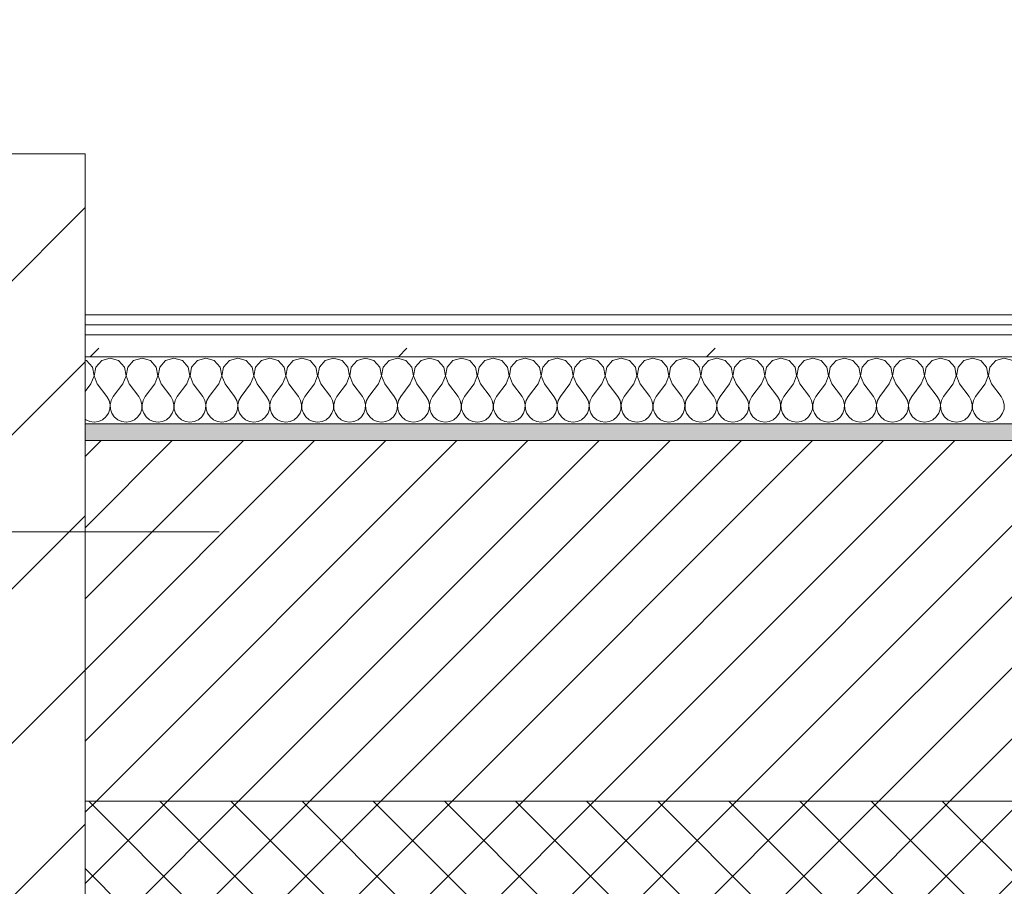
# Model space of a CAD drawing. Header units: millimetres. Extents: x -40968 to 77376, y -17881 to 4746.
# Tile 10 of 180: x -27854 to -27267, y -1470 to -953. Entities that reach past the tile are written whole.
import ezdxf

# ---------------------------------------------------------------- set-up
doc = ezdxf.new("R2010")
doc.units = ezdxf.units.MM
doc.header["$MEASUREMENT"] = 0
doc.linetypes.add('Wipeout_Contour', pattern=[1000, 0, -1000])
for name, color, linetype in [('10_ESTR_Pilars', 7, 'Continuous'), ('12_FAÇ_Façana', 7, 'Continuous'), ('Nuevo_08_E_Envans secs', 7, 'Continuous')]:
    doc.layers.add(name, color=color, linetype=linetype)
for name, color, linetype, lineweight in [('10_ESTR_Pilars_Pluma_Nº__20', 1, 'Continuous', 5), ('10_ESTR_Pilars_Pluma_Nº__28', 7, 'Continuous', 20), ('10_ESTR_Pilars_Pluma_Nº__42', 8, 'Continuous', 25), ('12_FAÇ_Façana_Pluma_Nº__2', 8, 'Continuous', 5), ('12_FAÇ_Façana_Pluma_Nº__7', 7, 'Continuous', 5), ('Nuevo_08_E_Envans secs_Pluma_Nº__1', 7, 'Continuous', 5)]:
    doc.layers.add(name, color=color, linetype=linetype, lineweight=lineweight)
for name, color, linetype, lineweight, true_color in [('12_FAÇ_Façana_Pluma_Nº__174', 7, 'Continuous', 13, 0xe4ad2c), ('12_FAÇ_Façana_Pluma_Nº__176', 7, 'Continuous', 15, 0x93a0c6), ('Nuevo_08_E_Envans secs_Pluma_Nº__102', 7, 'Continuous', 5, 0xcccccc), ('Nuevo_08_E_Envans secs_Pluma_Nº__171', 171, 'Continuous', 13, 0xaaaaff), ('Nuevo_08_E_Envans secs_Pluma_Nº__177', 7, 'Continuous', 15, 0xf7e046)]:
    doc.layers.add(name, color=color, linetype=linetype, lineweight=lineweight, true_color=true_color)
pattern_1 = [(45, (0, 0), (-183.8478, 183.8478), [195, -65]), (45, (7e-14, 183.85), (-183.8478, 183.8478), [195, -65])]

# ---------------------------------------------------------------- blocks, each defined once
blk = doc.blocks.new('Muro_4_5', base_point=(-28050.85, -1193.98))
at = {"layer": '12_FAÇ_Façana_Pluma_Nº__174', "linetype": 'Continuous', "lineweight": 13, "true_color": 0xe4ad2c}
h = blk.add_hatch(dxfattribs=at)
h.set_pattern_fill('SATE_Aislamiento_0005', color=42, style=0, pattern_type=2)
h.set_pattern_definition([(45, (0, 0), (-21.213203, 21.213203), []), (135, (0, 0), (21.213203, 21.213203), [])])
h.paths.add_polyline_path([(-27814.92, -1483.98), (-27844.12, -1483.98), (-27762.14, -1598.98), (-25366.43, -1598.98), (-25366.43, -1418.98), (-27814.92, -1418.98)])
at = {"layer": '12_FAÇ_Façana_Pluma_Nº__176', "linetype": 'Continuous', "lineweight": 0, "true_color": 0x495063}
blk.add_hatch(color=251, dxfattribs=at).paths.add_polyline_path([(-25366.43, -1193.98), (-27814.92, -1193.98), (-27814.92, -1203.98), (-25366.43, -1203.98)])
at = {"layer": '12_FAÇ_Façana_Pluma_Nº__2', "linetype": 'Continuous', "lineweight": 5}
h = blk.add_hatch(dxfattribs=at)
h.set_pattern_fill('Ceramic_0005', color=8, style=0, pattern_type=2)
h.set_pattern_definition([(45, (0, 0), (-21.213203, 21.213203), [])])
h.paths.add_polyline_path([(-27814.92, -1418.98), (-25366.43, -1418.98), (-25366.43, -1203.98), (-27814.92, -1203.98)])
at = {"layer": '12_FAÇ_Façana_Pluma_Nº__7', "color": 7, "linetype": 'Continuous', "lineweight": 5}
for p, q in [((-25366.43, -1203.98), (-27814.92, -1203.98)), ((-27814.92, -1418.98), (-25366.43, -1418.98))]:
    blk.add_line(p, q, dxfattribs=at)
at = {"layer": '12_FAÇ_Façana_Pluma_Nº__7', "color": 7, "linetype": 'Continuous', "lineweight": 5, "flags": 128}
blk.add_lwpolyline([(-25366.43, -1193.98), (-27814.92, -1193.98)], dxfattribs=at)
blk = doc.blocks.new('*X483')
at = {"layer": 'Nuevo_08_E_Envans secs_Pluma_Nº__102', "color": 254, "linetype": 'Continuous', "lineweight": 5, "true_color": 0xcccccc}
for p, q in [((-27814.04, -1156.35), (-27814.92, -1156.1)), ((-27810.53, -1160.19), (-27814.04, -1156.35)), ((-27805.01, -1156.35), (-27808.52, -1160.19)), ((-27800, -1154.93), (-27805.01, -1156.35)), ((-27794.99, -1156.35), (-27800, -1154.93)), ((-27791.48, -1160.19), (-27794.99, -1156.35)), ((-27785.96, -1156.35), (-27789.47, -1160.19)), ((-27780.95, -1154.93), (-27785.96, -1156.35)), ((-27775.95, -1156.35), (-27780.95, -1154.93)), ((-27772.43, -1160.19), (-27775.95, -1156.35)), ((-27766.91, -1156.35), (-27770.42, -1160.19)), ((-27761.9, -1154.93), (-27766.91, -1156.35)), ((-27756.9, -1156.35), (-27761.9, -1154.93)), ((-27753.39, -1160.19), (-27756.9, -1156.35)), ((-27747.86, -1156.35), (-27751.38, -1160.19)), ((-27742.86, -1154.93), (-27747.86, -1156.35)), ((-27737.85, -1156.35), (-27742.86, -1154.93)), ((-27734.34, -1160.19), (-27737.85, -1156.35)), ((-27728.82, -1156.35), (-27732.33, -1160.19)), ((-27723.81, -1154.93), (-27728.82, -1156.35)), ((-27718.8, -1156.35), (-27723.81, -1154.93)), ((-27715.29, -1160.19), (-27718.8, -1156.35)), ((-27709.77, -1156.35), (-27713.28, -1160.19)), ((-27704.76, -1154.93), (-27709.77, -1156.35)), ((-27699.75, -1156.35), (-27704.76, -1154.93)), ((-27696.24, -1160.19), (-27699.75, -1156.35)), ((-27690.72, -1156.35), (-27694.23, -1160.19)), ((-27685.71, -1154.93), (-27690.72, -1156.35)), ((-27680.71, -1156.35), (-27685.71, -1154.93)), ((-27677.2, -1160.19), (-27680.71, -1156.35)), ((-27671.67, -1156.35), (-27675.19, -1160.19)), ((-27666.67, -1154.93), (-27671.67, -1156.35)), ((-27661.66, -1156.35), (-27666.67, -1154.93)), ((-27658.15, -1160.19), (-27661.66, -1156.35)), ((-27652.63, -1156.35), (-27656.14, -1160.19)), ((-27647.62, -1154.93), (-27652.63, -1156.35)), ((-27642.61, -1156.35), (-27647.62, -1154.93)), ((-27639.1, -1160.19), (-27642.61, -1156.35)), ((-27633.58, -1156.35), (-27637.09, -1160.19)), ((-27628.57, -1154.93), (-27633.58, -1156.35)), ((-27623.56, -1156.35), (-27628.57, -1154.93)), ((-27620.05, -1160.19), (-27623.56, -1156.35)), ((-27614.53, -1156.35), (-27618.04, -1160.19)), ((-27609.52, -1154.93), (-27614.53, -1156.35)), ((-27604.52, -1156.35), (-27609.52, -1154.93)), ((-27601.01, -1160.19), (-27604.52, -1156.35)), ((-27595.48, -1156.35), (-27598.99, -1160.19)), ((-27590.48, -1154.93), (-27595.48, -1156.35)), ((-27585.47, -1156.35), (-27590.48, -1154.93)), ((-27581.96, -1160.19), (-27585.47, -1156.35)), ((-27576.44, -1156.35), (-27579.95, -1160.19)), ((-27571.43, -1154.93), (-27576.44, -1156.35)), ((-27566.42, -1156.35), (-27571.43, -1154.93)), ((-27562.91, -1160.19), (-27566.42, -1156.35)), ((-27557.39, -1156.35), (-27560.9, -1160.19)), ((-27552.38, -1154.93), (-27557.39, -1156.35)), ((-27547.37, -1156.35), (-27552.38, -1154.93)), ((-27543.86, -1160.19), (-27547.37, -1156.35)), ((-27538.34, -1156.35), (-27541.85, -1160.19)), ((-27533.33, -1154.93), (-27538.34, -1156.35)), ((-27528.33, -1156.35), (-27533.33, -1154.93)), ((-27524.81, -1160.19), (-27528.33, -1156.35)), ((-27519.29, -1156.35), (-27522.8, -1160.19)), ((-27514.29, -1154.93), (-27519.29, -1156.35)), ((-27509.28, -1156.35), (-27514.29, -1154.93)), ((-27505.77, -1160.19), (-27509.28, -1156.35)), ((-27500.25, -1156.35), (-27503.76, -1160.19)), ((-27495.24, -1154.93), (-27500.25, -1156.35)), ((-27490.23, -1156.35), (-27495.24, -1154.93)), ((-27486.72, -1160.19), (-27490.23, -1156.35)), ((-27481.2, -1156.35), (-27484.71, -1160.19)), ((-27476.19, -1154.93), (-27481.2, -1156.35)), ((-27471.18, -1156.35), (-27476.19, -1154.93)), ((-27467.67, -1160.19), (-27471.18, -1156.35)), ((-27462.15, -1156.35), (-27465.66, -1160.19)), ((-27457.14, -1154.93), (-27462.15, -1156.35)), ((-27452.14, -1156.35), (-27457.14, -1154.93)), ((-27448.62, -1160.19), (-27452.14, -1156.35)), ((-27443.1, -1156.35), (-27446.61, -1160.19)), ((-27438.1, -1154.93), (-27443.1, -1156.35)), ((-27433.09, -1156.35), (-27438.1, -1154.93)), ((-27429.58, -1160.19), (-27433.09, -1156.35)), ((-27424.05, -1156.35), (-27427.57, -1160.19)), ((-27419.05, -1154.93), (-27424.05, -1156.35)), ((-27414.04, -1156.35), (-27419.05, -1154.93)), ((-27410.53, -1160.19), (-27414.04, -1156.35)), ((-27405.01, -1156.35), (-27408.52, -1160.19)), ((-27400, -1154.93), (-27405.01, -1156.35)), ((-27394.99, -1156.35), (-27400, -1154.93)), ((-27391.48, -1160.19), (-27394.99, -1156.35)), ((-27385.96, -1156.35), (-27389.47, -1160.19)), ((-27380.95, -1154.93), (-27385.96, -1156.35)), ((-27375.95, -1156.35), (-27380.95, -1154.93)), ((-27372.43, -1160.19), (-27375.95, -1156.35)), ((-27366.91, -1156.35), (-27370.42, -1160.19)), ((-27361.9, -1154.93), (-27366.91, -1156.35)), ((-27356.9, -1156.35), (-27361.9, -1154.93)), ((-27353.39, -1160.19), (-27356.9, -1156.35)), ((-27347.86, -1156.35), (-27351.38, -1160.19)), ((-27342.86, -1154.93), (-27347.86, -1156.35)), ((-27337.85, -1156.35), (-27342.86, -1154.93)), ((-27334.34, -1160.19), (-27337.85, -1156.35)), ((-27328.82, -1156.35), (-27332.33, -1160.19)), ((-27323.81, -1154.93), (-27328.82, -1156.35)), ((-27318.8, -1156.35), (-27323.81, -1154.93)), ((-27315.29, -1160.19), (-27318.8, -1156.35)), ((-27309.77, -1156.35), (-27313.28, -1160.19)), ((-27304.76, -1154.93), (-27309.77, -1156.35)), ((-27299.75, -1156.35), (-27304.76, -1154.93)), ((-27296.24, -1160.19), (-27299.75, -1156.35)), ((-27290.72, -1156.35), (-27294.23, -1160.19)), ((-27285.71, -1154.93), (-27290.72, -1156.35)), ((-27280.71, -1156.35), (-27285.71, -1154.93)), ((-27277.2, -1160.19), (-27280.71, -1156.35)), ((-27271.67, -1156.35), (-27275.19, -1160.19)), ((-27266.67, -1154.93), (-27271.67, -1156.35)), ((-27261.66, -1156.35), (-27266.67, -1154.93)), ((-27809.56, -1165.31), (-27810.53, -1160.19)), ((-27808.52, -1160.19), (-27809.49, -1165.31)), ((-27790.51, -1165.31), (-27791.48, -1160.19)), ((-27789.47, -1160.19), (-27790.44, -1165.31)), ((-27771.47, -1165.31), (-27772.43, -1160.19)), ((-27770.42, -1160.19), (-27771.39, -1165.31)), ((-27752.42, -1165.31), (-27753.39, -1160.19)), ((-27751.38, -1160.19), (-27752.34, -1165.31)), ((-27733.37, -1165.31), (-27734.34, -1160.19)), ((-27732.33, -1160.19), (-27733.29, -1165.31)), ((-27714.32, -1165.31), (-27715.29, -1160.19)), ((-27713.28, -1160.19), (-27714.25, -1165.31)), ((-27695.28, -1165.31), (-27696.24, -1160.19)), ((-27694.23, -1160.19), (-27695.2, -1165.31)), ((-27676.23, -1165.31), (-27677.2, -1160.19)), ((-27675.19, -1160.19), (-27676.15, -1165.31)), ((-27657.18, -1165.31), (-27658.15, -1160.19)), ((-27656.14, -1160.19), (-27657.1, -1165.31)), ((-27638.13, -1165.31), (-27639.1, -1160.19)), ((-27637.09, -1160.19), (-27638.06, -1165.31)), ((-27619.09, -1165.31), (-27620.05, -1160.19)), ((-27618.04, -1160.19), (-27619.01, -1165.31)), ((-27600.04, -1165.31), (-27601.01, -1160.19)), ((-27598.99, -1160.19), (-27599.96, -1165.31)), ((-27580.99, -1165.31), (-27581.96, -1160.19)), ((-27579.95, -1160.19), (-27580.91, -1165.31)), ((-27561.94, -1165.31), (-27562.91, -1160.19)), ((-27560.9, -1160.19), (-27561.87, -1165.31)), ((-27542.9, -1165.31), (-27543.86, -1160.19)), ((-27541.85, -1160.19), (-27542.82, -1165.31)), ((-27523.85, -1165.31), (-27524.81, -1160.19)), ((-27522.8, -1160.19), (-27523.77, -1165.31)), ((-27504.8, -1165.31), (-27505.77, -1160.19)), ((-27503.76, -1160.19), (-27504.72, -1165.31)), ((-27485.75, -1165.31), (-27486.72, -1160.19)), ((-27484.71, -1160.19), (-27485.68, -1165.31)), ((-27466.71, -1165.31), (-27467.67, -1160.19)), ((-27465.66, -1160.19), (-27466.63, -1165.31)), ((-27447.66, -1165.31), (-27448.62, -1160.19)), ((-27446.61, -1160.19), (-27447.58, -1165.31)), ((-27428.61, -1165.31), (-27429.58, -1160.19)), ((-27427.57, -1160.19), (-27428.53, -1165.31)), ((-27409.56, -1165.31), (-27410.53, -1160.19)), ((-27408.52, -1160.19), (-27409.49, -1165.31)), ((-27390.51, -1165.31), (-27391.48, -1160.19)), ((-27389.47, -1160.19), (-27390.44, -1165.31)), ((-27371.47, -1165.31), (-27372.43, -1160.19)), ((-27370.42, -1160.19), (-27371.39, -1165.31)), ((-27352.42, -1165.31), (-27353.39, -1160.19)), ((-27351.38, -1160.19), (-27352.34, -1165.31)), ((-27333.37, -1165.31), (-27334.34, -1160.19)), ((-27332.33, -1160.19), (-27333.29, -1165.31)), ((-27314.32, -1165.31), (-27315.29, -1160.19)), ((-27313.28, -1160.19), (-27314.25, -1165.31)), ((-27295.28, -1165.31), (-27296.24, -1160.19)), ((-27294.23, -1160.19), (-27295.2, -1165.31)), ((-27276.23, -1165.31), (-27277.2, -1160.19)), ((-27275.19, -1160.19), (-27276.15, -1165.31)), ((-27811.43, -1170.17), (-27809.56, -1165.31)), ((-27809.49, -1165.31), (-27807.62, -1170.17)), ((-27792.38, -1170.17), (-27790.51, -1165.31)), ((-27790.44, -1165.31), (-27788.57, -1170.17)), ((-27773.33, -1170.17), (-27771.47, -1165.31)), ((-27771.39, -1165.31), (-27769.52, -1170.17)), ((-27754.29, -1170.17), (-27752.42, -1165.31)), ((-27752.34, -1165.31), (-27750.48, -1170.17)), ((-27735.24, -1170.17), (-27733.37, -1165.31)), ((-27733.29, -1165.31), (-27731.43, -1170.17)), ((-27716.19, -1170.17), (-27714.32, -1165.31)), ((-27714.25, -1165.31), (-27712.38, -1170.17)), ((-27697.14, -1170.17), (-27695.28, -1165.31)), ((-27695.2, -1165.31), (-27693.33, -1170.17)), ((-27678.1, -1170.17), (-27676.23, -1165.31)), ((-27676.15, -1165.31), (-27674.29, -1170.17)), ((-27659.05, -1170.17), (-27657.18, -1165.31)), ((-27657.1, -1165.31), (-27655.24, -1170.17)), ((-27640, -1170.17), (-27638.13, -1165.31)), ((-27638.06, -1165.31), (-27636.19, -1170.17)), ((-27620.95, -1170.17), (-27619.09, -1165.31)), ((-27619.01, -1165.31), (-27617.14, -1170.17)), ((-27601.9, -1170.17), (-27600.04, -1165.31)), ((-27599.96, -1165.31), (-27598.1, -1170.17)), ((-27582.86, -1170.17), (-27580.99, -1165.31)), ((-27580.91, -1165.31), (-27579.05, -1170.17)), ((-27563.81, -1170.17), (-27561.94, -1165.31)), ((-27561.87, -1165.31), (-27560, -1170.17)), ((-27544.76, -1170.17), (-27542.9, -1165.31)), ((-27542.82, -1165.31), (-27540.95, -1170.17)), ((-27525.71, -1170.17), (-27523.85, -1165.31)), ((-27523.77, -1165.31), (-27521.9, -1170.17)), ((-27506.67, -1170.17), (-27504.8, -1165.31)), ((-27504.72, -1165.31), (-27502.86, -1170.17)), ((-27487.62, -1170.17), (-27485.75, -1165.31)), ((-27485.68, -1165.31), (-27483.81, -1170.17)), ((-27468.57, -1170.17), (-27466.71, -1165.31)), ((-27466.63, -1165.31), (-27464.76, -1170.17)), ((-27449.52, -1170.17), (-27447.66, -1165.31)), ((-27447.58, -1165.31), (-27445.71, -1170.17)), ((-27430.48, -1170.17), (-27428.61, -1165.31)), ((-27428.53, -1165.31), (-27426.67, -1170.17)), ((-27411.43, -1170.17), (-27409.56, -1165.31)), ((-27409.49, -1165.31), (-27407.62, -1170.17)), ((-27392.38, -1170.17), (-27390.51, -1165.31)), ((-27390.44, -1165.31), (-27388.57, -1170.17)), ((-27373.33, -1170.17), (-27371.47, -1165.31)), ((-27371.39, -1165.31), (-27369.52, -1170.17)), ((-27354.29, -1170.17), (-27352.42, -1165.31)), ((-27352.34, -1165.31), (-27350.48, -1170.17)), ((-27335.24, -1170.17), (-27333.37, -1165.31)), ((-27333.29, -1165.31), (-27331.43, -1170.17)), ((-27316.19, -1170.17), (-27314.32, -1165.31)), ((-27314.25, -1165.31), (-27312.38, -1170.17)), ((-27297.14, -1170.17), (-27295.28, -1165.31)), ((-27295.2, -1165.31), (-27293.33, -1170.17)), ((-27278.1, -1170.17), (-27276.23, -1165.31)), ((-27276.15, -1165.31), (-27274.29, -1170.17)), ((-27811.43, -1170.17), (-27814.92, -1174.82)), ((-27807.62, -1170.17), (-27801.9, -1177.79)), ((-27792.38, -1170.17), (-27798.1, -1177.79)), ((-27788.57, -1170.17), (-27782.86, -1177.79)), ((-27773.33, -1170.17), (-27779.05, -1177.79)), ((-27769.52, -1170.17), (-27763.81, -1177.79)), ((-27754.29, -1170.17), (-27760, -1177.79)), ((-27750.48, -1170.17), (-27744.76, -1177.79)), ((-27735.24, -1170.17), (-27740.95, -1177.79)), ((-27731.43, -1170.17), (-27725.71, -1177.79)), ((-27716.19, -1170.17), (-27721.9, -1177.79)), ((-27712.38, -1170.17), (-27706.67, -1177.79)), ((-27697.14, -1170.17), (-27702.86, -1177.79)), ((-27693.33, -1170.17), (-27687.62, -1177.79)), ((-27678.1, -1170.17), (-27683.81, -1177.79)), ((-27674.29, -1170.17), (-27668.57, -1177.79)), ((-27659.05, -1170.17), (-27664.76, -1177.79)), ((-27655.24, -1170.17), (-27649.52, -1177.79)), ((-27640, -1170.17), (-27645.71, -1177.79)), ((-27636.19, -1170.17), (-27630.48, -1177.79)), ((-27620.95, -1170.17), (-27626.67, -1177.79)), ((-27617.14, -1170.17), (-27611.43, -1177.79)), ((-27601.9, -1170.17), (-27607.62, -1177.79)), ((-27598.1, -1170.17), (-27592.38, -1177.79)), ((-27582.86, -1170.17), (-27588.57, -1177.79)), ((-27579.05, -1170.17), (-27573.33, -1177.79)), ((-27563.81, -1170.17), (-27569.52, -1177.79)), ((-27560, -1170.17), (-27554.29, -1177.79)), ((-27544.76, -1170.17), (-27550.48, -1177.79)), ((-27540.95, -1170.17), (-27535.24, -1177.79)), ((-27525.71, -1170.17), (-27531.43, -1177.79)), ((-27521.9, -1170.17), (-27516.19, -1177.79)), ((-27506.67, -1170.17), (-27512.38, -1177.79)), ((-27502.86, -1170.17), (-27497.14, -1177.79)), ((-27487.62, -1170.17), (-27493.33, -1177.79)), ((-27483.81, -1170.17), (-27478.1, -1177.79)), ((-27468.57, -1170.17), (-27474.29, -1177.79)), ((-27464.76, -1170.17), (-27459.05, -1177.79)), ((-27449.52, -1170.17), (-27455.24, -1177.79)), ((-27445.71, -1170.17), (-27440, -1177.79)), ((-27430.48, -1170.17), (-27436.19, -1177.79)), ((-27426.67, -1170.17), (-27420.95, -1177.79)), ((-27411.43, -1170.17), (-27417.14, -1177.79)), ((-27407.62, -1170.17), (-27401.9, -1177.79)), ((-27392.38, -1170.17), (-27398.1, -1177.79)), ((-27388.57, -1170.17), (-27382.86, -1177.79)), ((-27373.33, -1170.17), (-27379.05, -1177.79)), ((-27369.52, -1170.17), (-27363.81, -1177.79)), ((-27354.29, -1170.17), (-27360, -1177.79)), ((-27350.48, -1170.17), (-27344.76, -1177.79)), ((-27335.24, -1170.17), (-27340.95, -1177.79)), ((-27331.43, -1170.17), (-27325.71, -1177.79)), ((-27316.19, -1170.17), (-27321.9, -1177.79)), ((-27312.38, -1170.17), (-27306.67, -1177.79)), ((-27297.14, -1170.17), (-27302.86, -1177.79)), ((-27293.33, -1170.17), (-27287.62, -1177.79)), ((-27278.1, -1170.17), (-27283.81, -1177.79)), ((-27274.29, -1170.17), (-27268.57, -1177.79)), ((-27800.63, -1180.08), (-27801.9, -1177.79)), ((-27800.04, -1182.64), (-27800.63, -1180.08)), ((-27799.37, -1180.08), (-27799.96, -1182.64)), ((-27798.1, -1177.79), (-27799.37, -1180.08)), ((-27781.59, -1180.08), (-27782.86, -1177.79)), ((-27780.99, -1182.64), (-27781.59, -1180.08)), ((-27780.32, -1180.08), (-27780.91, -1182.64)), ((-27779.05, -1177.79), (-27780.32, -1180.08)), ((-27762.54, -1180.08), (-27763.81, -1177.79)), ((-27761.94, -1182.64), (-27762.54, -1180.08)), ((-27761.27, -1180.08), (-27761.87, -1182.64)), ((-27760, -1177.79), (-27761.27, -1180.08)), ((-27743.49, -1180.08), (-27744.76, -1177.79)), ((-27742.9, -1182.64), (-27743.49, -1180.08)), ((-27742.22, -1180.08), (-27742.82, -1182.64)), ((-27740.95, -1177.79), (-27742.22, -1180.08)), ((-27724.44, -1180.08), (-27725.71, -1177.79)), ((-27723.85, -1182.64), (-27724.44, -1180.08)), ((-27723.18, -1180.08), (-27723.77, -1182.64)), ((-27721.9, -1177.79), (-27723.18, -1180.08)), ((-27705.4, -1180.08), (-27706.67, -1177.79)), ((-27704.8, -1182.64), (-27705.4, -1180.08)), ((-27704.13, -1180.08), (-27704.72, -1182.64)), ((-27702.86, -1177.79), (-27704.13, -1180.08)), ((-27686.35, -1180.08), (-27687.62, -1177.79)), ((-27685.75, -1182.64), (-27686.35, -1180.08)), ((-27685.08, -1180.08), (-27685.68, -1182.64)), ((-27683.81, -1177.79), (-27685.08, -1180.08)), ((-27667.3, -1180.08), (-27668.57, -1177.79)), ((-27666.71, -1182.64), (-27667.3, -1180.08)), ((-27666.03, -1180.08), (-27666.63, -1182.64)), ((-27664.76, -1177.79), (-27666.03, -1180.08)), ((-27648.25, -1180.08), (-27649.52, -1177.79)), ((-27647.66, -1182.64), (-27648.25, -1180.08)), ((-27646.99, -1180.08), (-27647.58, -1182.64)), ((-27645.71, -1177.79), (-27646.99, -1180.08)), ((-27629.2, -1180.08), (-27630.48, -1177.79)), ((-27628.61, -1182.64), (-27629.2, -1180.08)), ((-27627.94, -1180.08), (-27628.53, -1182.64)), ((-27626.67, -1177.79), (-27627.94, -1180.08)), ((-27610.16, -1180.08), (-27611.43, -1177.79)), ((-27609.56, -1182.64), (-27610.16, -1180.08)), ((-27608.89, -1180.08), (-27609.49, -1182.64)), ((-27607.62, -1177.79), (-27608.89, -1180.08)), ((-27591.11, -1180.08), (-27592.38, -1177.79)), ((-27590.51, -1182.64), (-27591.11, -1180.08)), ((-27589.84, -1180.08), (-27590.44, -1182.64)), ((-27588.57, -1177.79), (-27589.84, -1180.08)), ((-27572.06, -1180.08), (-27573.33, -1177.79)), ((-27571.47, -1182.64), (-27572.06, -1180.08)), ((-27570.8, -1180.08), (-27571.39, -1182.64)), ((-27569.52, -1177.79), (-27570.8, -1180.08)), ((-27553.01, -1180.08), (-27554.29, -1177.79)), ((-27552.42, -1182.64), (-27553.01, -1180.08)), ((-27551.75, -1180.08), (-27552.34, -1182.64)), ((-27550.48, -1177.79), (-27551.75, -1180.08)), ((-27533.97, -1180.08), (-27535.24, -1177.79)), ((-27533.37, -1182.64), (-27533.97, -1180.08)), ((-27532.7, -1180.08), (-27533.29, -1182.64)), ((-27531.43, -1177.79), (-27532.7, -1180.08)), ((-27514.92, -1180.08), (-27516.19, -1177.79)), ((-27514.32, -1182.64), (-27514.92, -1180.08)), ((-27513.65, -1180.08), (-27514.25, -1182.64)), ((-27512.38, -1177.79), (-27513.65, -1180.08)), ((-27495.87, -1180.08), (-27497.14, -1177.79)), ((-27495.28, -1182.64), (-27495.87, -1180.08)), ((-27494.6, -1180.08), (-27495.2, -1182.64)), ((-27493.33, -1177.79), (-27494.6, -1180.08)), ((-27476.82, -1180.08), (-27478.1, -1177.79)), ((-27476.23, -1182.64), (-27476.82, -1180.08)), ((-27475.56, -1180.08), (-27476.15, -1182.64)), ((-27474.29, -1177.79), (-27475.56, -1180.08)), ((-27457.78, -1180.08), (-27459.05, -1177.79)), ((-27457.18, -1182.64), (-27457.78, -1180.08)), ((-27456.51, -1180.08), (-27457.1, -1182.64)), ((-27455.24, -1177.79), (-27456.51, -1180.08)), ((-27438.73, -1180.08), (-27440, -1177.79)), ((-27438.13, -1182.64), (-27438.73, -1180.08)), ((-27437.46, -1180.08), (-27438.06, -1182.64)), ((-27436.19, -1177.79), (-27437.46, -1180.08)), ((-27419.68, -1180.08), (-27420.95, -1177.79)), ((-27419.09, -1182.64), (-27419.68, -1180.08)), ((-27418.41, -1180.08), (-27419.01, -1182.64)), ((-27417.14, -1177.79), (-27418.41, -1180.08)), ((-27400.63, -1180.08), (-27401.9, -1177.79)), ((-27400.04, -1182.64), (-27400.63, -1180.08)), ((-27399.37, -1180.08), (-27399.96, -1182.64)), ((-27398.1, -1177.79), (-27399.37, -1180.08)), ((-27381.59, -1180.08), (-27382.86, -1177.79)), ((-27380.99, -1182.64), (-27381.59, -1180.08)), ((-27380.32, -1180.08), (-27380.91, -1182.64)), ((-27379.05, -1177.79), (-27380.32, -1180.08)), ((-27362.54, -1180.08), (-27363.81, -1177.79)), ((-27361.94, -1182.64), (-27362.54, -1180.08)), ((-27361.27, -1180.08), (-27361.87, -1182.64)), ((-27360, -1177.79), (-27361.27, -1180.08)), ((-27343.49, -1180.08), (-27344.76, -1177.79)), ((-27342.9, -1182.64), (-27343.49, -1180.08)), ((-27342.22, -1180.08), (-27342.82, -1182.64)), ((-27340.95, -1177.79), (-27342.22, -1180.08)), ((-27324.44, -1180.08), (-27325.71, -1177.79)), ((-27323.85, -1182.64), (-27324.44, -1180.08)), ((-27323.18, -1180.08), (-27323.77, -1182.64)), ((-27321.9, -1177.79), (-27323.18, -1180.08)), ((-27305.4, -1180.08), (-27306.67, -1177.79)), ((-27304.8, -1182.64), (-27305.4, -1180.08)), ((-27304.13, -1180.08), (-27304.72, -1182.64)), ((-27302.86, -1177.79), (-27304.13, -1180.08)), ((-27286.35, -1180.08), (-27287.62, -1177.79)), ((-27285.75, -1182.64), (-27286.35, -1180.08)), ((-27285.08, -1180.08), (-27285.68, -1182.64)), ((-27283.81, -1177.79), (-27285.08, -1180.08)), ((-27267.3, -1180.08), (-27268.57, -1177.79)), ((-27266.71, -1182.64), (-27267.3, -1180.08)), ((-27801.01, -1187.76), (-27800.17, -1185.27)), ((-27800.17, -1185.27), (-27800.04, -1182.64)), ((-27799.96, -1182.64), (-27799.83, -1185.27)), ((-27799.83, -1185.27), (-27798.99, -1187.76)), ((-27781.96, -1187.76), (-27781.12, -1185.27)), ((-27781.12, -1185.27), (-27780.99, -1182.64)), ((-27780.91, -1182.64), (-27780.79, -1185.27)), ((-27780.79, -1185.27), (-27779.95, -1187.76)), ((-27762.91, -1187.76), (-27762.07, -1185.27)), ((-27762.07, -1185.27), (-27761.94, -1182.64)), ((-27761.87, -1182.64), (-27761.74, -1185.27)), ((-27761.74, -1185.27), (-27760.9, -1187.76)), ((-27743.86, -1187.76), (-27743.02, -1185.27)), ((-27743.02, -1185.27), (-27742.9, -1182.64)), ((-27742.82, -1182.64), (-27742.69, -1185.27)), ((-27742.69, -1185.27), (-27741.85, -1187.76)), ((-27724.81, -1187.76), (-27723.98, -1185.27)), ((-27723.98, -1185.27), (-27723.85, -1182.64)), ((-27723.77, -1182.64), (-27723.64, -1185.27)), ((-27723.64, -1185.27), (-27722.8, -1187.76)), ((-27705.77, -1187.76), (-27704.93, -1185.27)), ((-27704.93, -1185.27), (-27704.8, -1182.64)), ((-27704.72, -1182.64), (-27704.6, -1185.27)), ((-27704.6, -1185.27), (-27703.76, -1187.76)), ((-27686.72, -1187.76), (-27685.88, -1185.27)), ((-27685.88, -1185.27), (-27685.75, -1182.64)), ((-27685.68, -1182.64), (-27685.55, -1185.27)), ((-27685.55, -1185.27), (-27684.71, -1187.76)), ((-27667.67, -1187.76), (-27666.83, -1185.27)), ((-27666.83, -1185.27), (-27666.71, -1182.64)), ((-27666.63, -1182.64), (-27666.5, -1185.27)), ((-27666.5, -1185.27), (-27665.66, -1187.76)), ((-27648.62, -1187.76), (-27647.78, -1185.27)), ((-27647.78, -1185.27), (-27647.66, -1182.64)), ((-27647.58, -1182.64), (-27647.45, -1185.27)), ((-27647.45, -1185.27), (-27646.61, -1187.76)), ((-27629.58, -1187.76), (-27628.74, -1185.27)), ((-27628.74, -1185.27), (-27628.61, -1182.64)), ((-27628.53, -1182.64), (-27628.41, -1185.27)), ((-27628.41, -1185.27), (-27627.57, -1187.76)), ((-27610.53, -1187.76), (-27609.69, -1185.27)), ((-27609.69, -1185.27), (-27609.56, -1182.64)), ((-27609.49, -1182.64), (-27609.36, -1185.27)), ((-27609.36, -1185.27), (-27608.52, -1187.76)), ((-27591.48, -1187.76), (-27590.64, -1185.27)), ((-27590.64, -1185.27), (-27590.51, -1182.64)), ((-27590.44, -1182.64), (-27590.31, -1185.27)), ((-27590.31, -1185.27), (-27589.47, -1187.76)), ((-27572.43, -1187.76), (-27571.59, -1185.27)), ((-27571.59, -1185.27), (-27571.47, -1182.64)), ((-27571.39, -1182.64), (-27571.26, -1185.27)), ((-27571.26, -1185.27), (-27570.42, -1187.76)), ((-27553.39, -1187.76), (-27552.55, -1185.27)), ((-27552.55, -1185.27), (-27552.42, -1182.64)), ((-27552.34, -1182.64), (-27552.22, -1185.27)), ((-27552.22, -1185.27), (-27551.38, -1187.76)), ((-27534.34, -1187.76), (-27533.5, -1185.27)), ((-27533.5, -1185.27), (-27533.37, -1182.64)), ((-27533.29, -1182.64), (-27533.17, -1185.27)), ((-27533.17, -1185.27), (-27532.33, -1187.76)), ((-27515.29, -1187.76), (-27514.45, -1185.27)), ((-27514.45, -1185.27), (-27514.32, -1182.64)), ((-27514.25, -1182.64), (-27514.12, -1185.27)), ((-27514.12, -1185.27), (-27513.28, -1187.76)), ((-27496.24, -1187.76), (-27495.4, -1185.27)), ((-27495.4, -1185.27), (-27495.28, -1182.64)), ((-27495.2, -1182.64), (-27495.07, -1185.27)), ((-27495.07, -1185.27), (-27494.23, -1187.76)), ((-27477.2, -1187.76), (-27476.36, -1185.27)), ((-27476.36, -1185.27), (-27476.23, -1182.64)), ((-27476.15, -1182.64), (-27476.02, -1185.27)), ((-27476.02, -1185.27), (-27475.19, -1187.76)), ((-27458.15, -1187.76), (-27457.31, -1185.27)), ((-27457.31, -1185.27), (-27457.18, -1182.64)), ((-27457.1, -1182.64), (-27456.98, -1185.27)), ((-27456.98, -1185.27), (-27456.14, -1187.76)), ((-27439.1, -1187.76), (-27438.26, -1185.27)), ((-27438.26, -1185.27), (-27438.13, -1182.64)), ((-27438.06, -1182.64), (-27437.93, -1185.27)), ((-27437.93, -1185.27), (-27437.09, -1187.76)), ((-27420.05, -1187.76), (-27419.21, -1185.27)), ((-27419.21, -1185.27), (-27419.09, -1182.64)), ((-27419.01, -1182.64), (-27418.88, -1185.27)), ((-27418.88, -1185.27), (-27418.04, -1187.76)), ((-27401.01, -1187.76), (-27400.17, -1185.27)), ((-27400.17, -1185.27), (-27400.04, -1182.64)), ((-27399.96, -1182.64), (-27399.83, -1185.27)), ((-27399.83, -1185.27), (-27398.99, -1187.76)), ((-27381.96, -1187.76), (-27381.12, -1185.27)), ((-27381.12, -1185.27), (-27380.99, -1182.64)), ((-27380.91, -1182.64), (-27380.79, -1185.27)), ((-27380.79, -1185.27), (-27379.95, -1187.76)), ((-27362.91, -1187.76), (-27362.07, -1185.27)), ((-27362.07, -1185.27), (-27361.94, -1182.64)), ((-27361.87, -1182.64), (-27361.74, -1185.27)), ((-27361.74, -1185.27), (-27360.9, -1187.76)), ((-27343.86, -1187.76), (-27343.02, -1185.27)), ((-27343.02, -1185.27), (-27342.9, -1182.64)), ((-27342.82, -1182.64), (-27342.69, -1185.27)), ((-27342.69, -1185.27), (-27341.85, -1187.76)), ((-27324.81, -1187.76), (-27323.98, -1185.27)), ((-27323.98, -1185.27), (-27323.85, -1182.64)), ((-27323.77, -1182.64), (-27323.64, -1185.27)), ((-27323.64, -1185.27), (-27322.8, -1187.76)), ((-27305.77, -1187.76), (-27304.93, -1185.27)), ((-27304.93, -1185.27), (-27304.8, -1182.64)), ((-27304.72, -1182.64), (-27304.6, -1185.27)), ((-27304.6, -1185.27), (-27303.76, -1187.76)), ((-27286.72, -1187.76), (-27285.88, -1185.27)), ((-27285.88, -1185.27), (-27285.75, -1182.64)), ((-27285.68, -1182.64), (-27285.55, -1185.27)), ((-27285.55, -1185.27), (-27284.71, -1187.76)), ((-27267.67, -1187.76), (-27266.83, -1185.27)), ((-27266.83, -1185.27), (-27266.71, -1182.64)), ((-27814.92, -1191.28), (-27814.53, -1191.6)), ((-27814.53, -1191.6), (-27812.13, -1192.66)), ((-27806.92, -1192.66), (-27804.52, -1191.6)), ((-27804.52, -1191.6), (-27802.49, -1189.92)), ((-27802.49, -1189.92), (-27801.01, -1187.76)), ((-27798.99, -1187.76), (-27797.51, -1189.92)), ((-27797.51, -1189.92), (-27795.48, -1191.6)), ((-27795.48, -1191.6), (-27793.08, -1192.66)), ((-27787.87, -1192.66), (-27785.47, -1191.6)), ((-27785.47, -1191.6), (-27783.45, -1189.92)), ((-27783.45, -1189.92), (-27781.96, -1187.76)), ((-27779.95, -1187.76), (-27778.46, -1189.92)), ((-27778.46, -1189.92), (-27776.44, -1191.6)), ((-27776.44, -1191.6), (-27774.03, -1192.66)), ((-27768.83, -1192.66), (-27766.42, -1191.6)), ((-27766.42, -1191.6), (-27764.4, -1189.92)), ((-27764.4, -1189.92), (-27762.91, -1187.76)), ((-27760.9, -1187.76), (-27759.41, -1189.92)), ((-27759.41, -1189.92), (-27757.39, -1191.6)), ((-27757.39, -1191.6), (-27754.98, -1192.66)), ((-27749.78, -1192.66), (-27747.37, -1191.6)), ((-27747.37, -1191.6), (-27745.35, -1189.92)), ((-27745.35, -1189.92), (-27743.86, -1187.76)), ((-27741.85, -1187.76), (-27740.36, -1189.92)), ((-27740.36, -1189.92), (-27738.34, -1191.6)), ((-27738.34, -1191.6), (-27735.94, -1192.66)), ((-27730.73, -1192.66), (-27728.33, -1191.6)), ((-27728.33, -1191.6), (-27726.3, -1189.92)), ((-27726.3, -1189.92), (-27724.81, -1187.76)), ((-27722.8, -1187.76), (-27721.32, -1189.92)), ((-27721.32, -1189.92), (-27719.29, -1191.6)), ((-27719.29, -1191.6), (-27716.89, -1192.66)), ((-27711.68, -1192.66), (-27709.28, -1191.6)), ((-27709.28, -1191.6), (-27707.26, -1189.92)), ((-27707.26, -1189.92), (-27705.77, -1187.76)), ((-27703.76, -1187.76), (-27702.27, -1189.92)), ((-27702.27, -1189.92), (-27700.25, -1191.6)), ((-27700.25, -1191.6), (-27697.84, -1192.66)), ((-27692.64, -1192.66), (-27690.23, -1191.6)), ((-27690.23, -1191.6), (-27688.21, -1189.92)), ((-27688.21, -1189.92), (-27686.72, -1187.76)), ((-27684.71, -1187.76), (-27683.22, -1189.92)), ((-27683.22, -1189.92), (-27681.2, -1191.6)), ((-27681.2, -1191.6), (-27678.79, -1192.66)), ((-27673.59, -1192.66), (-27671.18, -1191.6)), ((-27671.18, -1191.6), (-27669.16, -1189.92)), ((-27669.16, -1189.92), (-27667.67, -1187.76)), ((-27665.66, -1187.76), (-27664.17, -1189.92)), ((-27664.17, -1189.92), (-27662.15, -1191.6)), ((-27662.15, -1191.6), (-27659.75, -1192.66)), ((-27654.54, -1192.66), (-27652.14, -1191.6)), ((-27652.14, -1191.6), (-27650.11, -1189.92)), ((-27650.11, -1189.92), (-27648.62, -1187.76)), ((-27646.61, -1187.76), (-27645.13, -1189.92)), ((-27645.13, -1189.92), (-27643.1, -1191.6)), ((-27643.1, -1191.6), (-27640.7, -1192.66)), ((-27635.49, -1192.66), (-27633.09, -1191.6)), ((-27633.09, -1191.6), (-27631.06, -1189.92)), ((-27631.06, -1189.92), (-27629.58, -1187.76)), ((-27627.57, -1187.76), (-27626.08, -1189.92)), ((-27626.08, -1189.92), (-27624.05, -1191.6)), ((-27624.05, -1191.6), (-27621.65, -1192.66)), ((-27616.45, -1192.66), (-27614.04, -1191.6)), ((-27614.04, -1191.6), (-27612.02, -1189.92)), ((-27612.02, -1189.92), (-27610.53, -1187.76)), ((-27608.52, -1187.76), (-27607.03, -1189.92)), ((-27607.03, -1189.92), (-27605.01, -1191.6)), ((-27605.01, -1191.6), (-27602.6, -1192.66)), ((-27597.4, -1192.66), (-27594.99, -1191.6)), ((-27594.99, -1191.6), (-27592.97, -1189.92)), ((-27592.97, -1189.92), (-27591.48, -1187.76)), ((-27589.47, -1187.76), (-27587.98, -1189.92)), ((-27587.98, -1189.92), (-27585.96, -1191.6)), ((-27585.96, -1191.6), (-27583.55, -1192.66)), ((-27578.35, -1192.66), (-27575.95, -1191.6)), ((-27575.95, -1191.6), (-27573.92, -1189.92)), ((-27573.92, -1189.92), (-27572.43, -1187.76)), ((-27570.42, -1187.76), (-27568.94, -1189.92)), ((-27568.94, -1189.92), (-27566.91, -1191.6)), ((-27566.91, -1191.6), (-27564.51, -1192.66)), ((-27559.3, -1192.66), (-27556.9, -1191.6)), ((-27556.9, -1191.6), (-27554.87, -1189.92)), ((-27554.87, -1189.92), (-27553.39, -1187.76)), ((-27551.38, -1187.76), (-27549.89, -1189.92)), ((-27549.89, -1189.92), (-27547.86, -1191.6)), ((-27547.86, -1191.6), (-27545.46, -1192.66)), ((-27540.25, -1192.66), (-27537.85, -1191.6)), ((-27537.85, -1191.6), (-27535.83, -1189.92)), ((-27535.83, -1189.92), (-27534.34, -1187.76)), ((-27532.33, -1187.76), (-27530.84, -1189.92)), ((-27530.84, -1189.92), (-27528.82, -1191.6)), ((-27528.82, -1191.6), (-27526.41, -1192.66)), ((-27521.21, -1192.66), (-27518.8, -1191.6)), ((-27518.8, -1191.6), (-27516.78, -1189.92)), ((-27516.78, -1189.92), (-27515.29, -1187.76)), ((-27513.28, -1187.76), (-27511.79, -1189.92)), ((-27511.79, -1189.92), (-27509.77, -1191.6)), ((-27509.77, -1191.6), (-27507.36, -1192.66)), ((-27502.16, -1192.66), (-27499.75, -1191.6)), ((-27499.75, -1191.6), (-27497.73, -1189.92)), ((-27497.73, -1189.92), (-27496.24, -1187.76)), ((-27494.23, -1187.76), (-27492.74, -1189.92)), ((-27492.74, -1189.92), (-27490.72, -1191.6)), ((-27490.72, -1191.6), (-27488.32, -1192.66)), ((-27483.11, -1192.66), (-27480.71, -1191.6)), ((-27480.71, -1191.6), (-27478.68, -1189.92)), ((-27478.68, -1189.92), (-27477.2, -1187.76)), ((-27475.19, -1187.76), (-27473.7, -1189.92)), ((-27473.7, -1189.92), (-27471.67, -1191.6)), ((-27471.67, -1191.6), (-27469.27, -1192.66)), ((-27464.06, -1192.66), (-27461.66, -1191.6)), ((-27461.66, -1191.6), (-27459.64, -1189.92)), ((-27459.64, -1189.92), (-27458.15, -1187.76)), ((-27456.14, -1187.76), (-27454.65, -1189.92)), ((-27454.65, -1189.92), (-27452.63, -1191.6)), ((-27452.63, -1191.6), (-27450.22, -1192.66)), ((-27445.02, -1192.66), (-27442.61, -1191.6)), ((-27442.61, -1191.6), (-27440.59, -1189.92)), ((-27440.59, -1189.92), (-27439.1, -1187.76)), ((-27437.09, -1187.76), (-27435.6, -1189.92)), ((-27435.6, -1189.92), (-27433.58, -1191.6)), ((-27433.58, -1191.6), (-27431.17, -1192.66)), ((-27425.97, -1192.66), (-27423.56, -1191.6)), ((-27423.56, -1191.6), (-27421.54, -1189.92)), ((-27421.54, -1189.92), (-27420.05, -1187.76)), ((-27418.04, -1187.76), (-27416.55, -1189.92)), ((-27416.55, -1189.92), (-27414.53, -1191.6)), ((-27414.53, -1191.6), (-27412.13, -1192.66)), ((-27406.92, -1192.66), (-27404.52, -1191.6)), ((-27404.52, -1191.6), (-27402.49, -1189.92)), ((-27402.49, -1189.92), (-27401.01, -1187.76)), ((-27398.99, -1187.76), (-27397.51, -1189.92)), ((-27397.51, -1189.92), (-27395.48, -1191.6)), ((-27395.48, -1191.6), (-27393.08, -1192.66)), ((-27387.87, -1192.66), (-27385.47, -1191.6)), ((-27385.47, -1191.6), (-27383.45, -1189.92)), ((-27383.45, -1189.92), (-27381.96, -1187.76)), ((-27379.95, -1187.76), (-27378.46, -1189.92)), ((-27378.46, -1189.92), (-27376.44, -1191.6)), ((-27376.44, -1191.6), (-27374.03, -1192.66)), ((-27368.83, -1192.66), (-27366.42, -1191.6)), ((-27366.42, -1191.6), (-27364.4, -1189.92)), ((-27364.4, -1189.92), (-27362.91, -1187.76)), ((-27360.9, -1187.76), (-27359.41, -1189.92)), ((-27359.41, -1189.92), (-27357.39, -1191.6)), ((-27357.39, -1191.6), (-27354.98, -1192.66)), ((-27349.78, -1192.66), (-27347.37, -1191.6)), ((-27347.37, -1191.6), (-27345.35, -1189.92)), ((-27345.35, -1189.92), (-27343.86, -1187.76)), ((-27341.85, -1187.76), (-27340.36, -1189.92)), ((-27340.36, -1189.92), (-27338.34, -1191.6)), ((-27338.34, -1191.6), (-27335.94, -1192.66)), ((-27330.73, -1192.66), (-27328.33, -1191.6)), ((-27328.33, -1191.6), (-27326.3, -1189.92)), ((-27326.3, -1189.92), (-27324.81, -1187.76)), ((-27322.8, -1187.76), (-27321.32, -1189.92)), ((-27321.32, -1189.92), (-27319.29, -1191.6)), ((-27319.29, -1191.6), (-27316.89, -1192.66)), ((-27311.68, -1192.66), (-27309.28, -1191.6)), ((-27309.28, -1191.6), (-27307.26, -1189.92)), ((-27307.26, -1189.92), (-27305.77, -1187.76)), ((-27303.76, -1187.76), (-27302.27, -1189.92)), ((-27302.27, -1189.92), (-27300.25, -1191.6)), ((-27300.25, -1191.6), (-27297.84, -1192.66)), ((-27292.64, -1192.66), (-27290.23, -1191.6)), ((-27290.23, -1191.6), (-27288.21, -1189.92)), ((-27288.21, -1189.92), (-27286.72, -1187.76)), ((-27284.71, -1187.76), (-27283.22, -1189.92)), ((-27283.22, -1189.92), (-27281.2, -1191.6)), ((-27281.2, -1191.6), (-27278.79, -1192.66)), ((-27273.59, -1192.66), (-27271.18, -1191.6)), ((-27271.18, -1191.6), (-27269.16, -1189.92)), ((-27269.16, -1189.92), (-27267.67, -1187.76)), ((-27812.13, -1192.66), (-27809.52, -1193.02)), ((-27809.52, -1193.02), (-27806.92, -1192.66)), ((-27793.08, -1192.66), (-27790.48, -1193.02)), ((-27790.48, -1193.02), (-27787.87, -1192.66)), ((-27774.03, -1192.66), (-27771.43, -1193.02)), ((-27771.43, -1193.02), (-27768.83, -1192.66)), ((-27754.98, -1192.66), (-27752.38, -1193.02)), ((-27752.38, -1193.02), (-27749.78, -1192.66)), ((-27735.94, -1192.66), (-27733.33, -1193.02)), ((-27733.33, -1193.02), (-27730.73, -1192.66)), ((-27716.89, -1192.66), (-27714.29, -1193.02)), ((-27714.29, -1193.02), (-27711.68, -1192.66)), ((-27697.84, -1192.66), (-27695.24, -1193.02)), ((-27695.24, -1193.02), (-27692.64, -1192.66)), ((-27678.79, -1192.66), (-27676.19, -1193.02)), ((-27676.19, -1193.02), (-27673.59, -1192.66)), ((-27659.75, -1192.66), (-27657.14, -1193.02)), ((-27657.14, -1193.02), (-27654.54, -1192.66)), ((-27640.7, -1192.66), (-27638.1, -1193.02)), ((-27638.1, -1193.02), (-27635.49, -1192.66)), ((-27621.65, -1192.66), (-27619.05, -1193.02)), ((-27619.05, -1193.02), (-27616.45, -1192.66)), ((-27602.6, -1192.66), (-27600, -1193.02)), ((-27600, -1193.02), (-27597.4, -1192.66)), ((-27583.55, -1192.66), (-27580.95, -1193.02)), ((-27580.95, -1193.02), (-27578.35, -1192.66)), ((-27564.51, -1192.66), (-27561.9, -1193.02)), ((-27561.9, -1193.02), (-27559.3, -1192.66)), ((-27545.46, -1192.66), (-27542.86, -1193.02)), ((-27542.86, -1193.02), (-27540.25, -1192.66)), ((-27526.41, -1192.66), (-27523.81, -1193.02)), ((-27523.81, -1193.02), (-27521.21, -1192.66)), ((-27507.36, -1192.66), (-27504.76, -1193.02)), ((-27504.76, -1193.02), (-27502.16, -1192.66)), ((-27488.32, -1192.66), (-27485.71, -1193.02)), ((-27485.71, -1193.02), (-27483.11, -1192.66)), ((-27469.27, -1192.66), (-27466.67, -1193.02)), ((-27466.67, -1193.02), (-27464.06, -1192.66)), ((-27450.22, -1192.66), (-27447.62, -1193.02)), ((-27447.62, -1193.02), (-27445.02, -1192.66)), ((-27431.17, -1192.66), (-27428.57, -1193.02)), ((-27428.57, -1193.02), (-27425.97, -1192.66)), ((-27412.13, -1192.66), (-27409.52, -1193.02)), ((-27409.52, -1193.02), (-27406.92, -1192.66)), ((-27393.08, -1192.66), (-27390.48, -1193.02)), ((-27390.48, -1193.02), (-27387.87, -1192.66)), ((-27374.03, -1192.66), (-27371.43, -1193.02)), ((-27371.43, -1193.02), (-27368.83, -1192.66)), ((-27354.98, -1192.66), (-27352.38, -1193.02)), ((-27352.38, -1193.02), (-27349.78, -1192.66)), ((-27335.94, -1192.66), (-27333.33, -1193.02)), ((-27333.33, -1193.02), (-27330.73, -1192.66)), ((-27316.89, -1192.66), (-27314.29, -1193.02)), ((-27314.29, -1193.02), (-27311.68, -1192.66)), ((-27297.84, -1192.66), (-27295.24, -1193.02)), ((-27295.24, -1193.02), (-27292.64, -1192.66)), ((-27278.79, -1192.66), (-27276.19, -1193.02)), ((-27276.19, -1193.02), (-27273.59, -1192.66))]:
    blk.add_line(p, q, dxfattribs=at)
blk = doc.blocks.new('Muro_149_5', base_point=(-27904.85, -1128.98))
at = {"layer": 'Nuevo_08_E_Envans secs_Pluma_Nº__1', "color": 7, "linetype": 'Continuous', "lineweight": 5, "flags": 128}
blk.add_lwpolyline([(-27814.92, -1193.98), (-25366.43, -1193.98)], dxfattribs=at)
at = {"color": 254, "linetype": 'Wipeout_Contour', "lineweight": 0, "ltscale": 106459.231797}
blk.add_wipeout([(-25366.43, -1128.98), (-27814.92, -1128.98), (-27814.92, -1134.98), (-25366.43, -1134.98)], dxfattribs=at).dxf.layer = 'Nuevo_08_E_Envans secs'
at = {"color": 254, "linetype": 'Wipeout_Contour', "lineweight": 0, "ltscale": 106461.894841}
blk.add_wipeout([(-25366.43, -1140.98), (-27814.92, -1140.98), (-27814.92, -1153.98), (-25366.43, -1153.98)], dxfattribs=at).dxf.layer = 'Nuevo_08_E_Envans secs'
at = {"layer": 'Nuevo_08_E_Envans secs_Pluma_Nº__171', "linetype": 'Continuous', "lineweight": 13, "true_color": 0xaaaaff}
h = blk.add_hatch(dxfattribs=at)
h.set_pattern_fill('Panellat_HPL_0005', color=161, style=0, pattern_type=2)
h.set_pattern_definition(pattern_1)
h.paths.add_polyline_path([(-25366.43, -1128.98), (-27814.92, -1128.98), (-27814.92, -1134.98), (-25366.43, -1134.98)])
at = {"layer": 'Nuevo_08_E_Envans secs_Pluma_Nº__177', "linetype": 'Continuous', "lineweight": 15, "true_color": 0xf7e046}
h = blk.add_hatch(dxfattribs=at)
h.set_pattern_fill('Panellat_HPL_0005', color=53, style=0, pattern_type=2)
h.set_pattern_definition(pattern_1)
h.paths.add_polyline_path([(-25366.43, -1140.98), (-27814.92, -1140.98), (-27814.92, -1153.98), (-25366.43, -1153.98)])
at = {"layer": 'Nuevo_08_E_Envans secs_Pluma_Nº__1', "color": 7, "linetype": 'Continuous', "lineweight": 5}
for p, q in [((-25366.43, -1134.98), (-27814.92, -1134.98)), ((-25366.43, -1140.98), (-27814.92, -1140.98)), ((-25366.43, -1153.98), (-27814.92, -1153.98))]:
    blk.add_line(p, q, dxfattribs=at)
at = {"layer": 'Nuevo_08_E_Envans secs_Pluma_Nº__1', "color": 7, "linetype": 'Continuous', "lineweight": 5, "flags": 128}
blk.add_lwpolyline([(-25366.43, -1128.98), (-27814.92, -1128.98)], dxfattribs=at)
at = {"layer": 'Nuevo_08_E_Envans secs', "color": 7, "lineweight": 20}
blk.add_blockref('*X483', (0, 0), dxfattribs=at)
blk = doc.blocks.new('Pilar_38_5', base_point=(-27991.41, -1258.5))
at = {"color": 254, "linetype": 'Wipeout_Contour', "lineweight": 0, "ltscale": 112082.355411}
blk.add_wipeout([(-28167.89, -1483.98), (-27814.92, -1483.98), (-27814.92, -1033.03), (-28167.89, -1033.03)], dxfattribs=at).dxf.layer = '10_ESTR_Pilars'
at = {"layer": '10_ESTR_Pilars_Pluma_Nº__42', "linetype": 'Continuous', "lineweight": 25}
h = blk.add_hatch(dxfattribs=at)
h.set_pattern_fill('00_GCT_trama_45º_e1_400__01', color=8, style=0, pattern_type=2)
h.set_pattern_definition([(45, (0, 0), (-45.96194, 45.96194), [])])
h.paths.add_polyline_path([(-28167.89, -1483.98), (-27814.92, -1483.98), (-27814.92, -1033.03), (-28167.89, -1033.03)])
at = {"layer": '10_ESTR_Pilars_Pluma_Nº__20', "color": 1, "linetype": 'Continuous', "lineweight": 5}
for p, q in [((-27991.41, -1178.5), (-27991.41, -953.03)), ((-28071.41, -1258.5), (-28247.89, -1258.5)), ((-27911.41, -1258.5), (-27734.92, -1258.5)), ((-27991.41, -1338.5), (-27991.41, -1563.98))]:
    blk.add_line(p, q, dxfattribs=at)
blk.add_point((-27991.41, -1258.5), dxfattribs=at)
at = {"layer": '10_ESTR_Pilars_Pluma_Nº__28', "color": 7, "linetype": 'Continuous', "lineweight": 20, "flags": 128}
blk.add_lwpolyline([(-28167.89, -1483.98), (-27814.92, -1483.98), (-27814.92, -1033.03), (-28167.89, -1033.03)], close=True, dxfattribs=at)

msp = doc.modelspace()

# ---------------------------------------------------------------- block references
at = {"layer": '12_FAÇ_Façana', "color": 7, "lineweight": 20}
msp.add_blockref('Muro_4_5', (-28050.85, -1193.98), dxfattribs=at)

# ---------------------------------------------------------------- next in the draw order: block references
at = {"layer": 'Nuevo_08_E_Envans secs', "color": 7, "lineweight": 20}
msp.add_blockref('Muro_149_5', (-27904.85, -1128.98), dxfattribs=at)

# ---------------------------------------------------------------- next in the draw order: block references
at = {"layer": '10_ESTR_Pilars', "color": 7, "lineweight": 20}
msp.add_blockref('Pilar_38_5', (-27991.41, -1258.5), dxfattribs=at)

doc.saveas('drawing.dxf')
